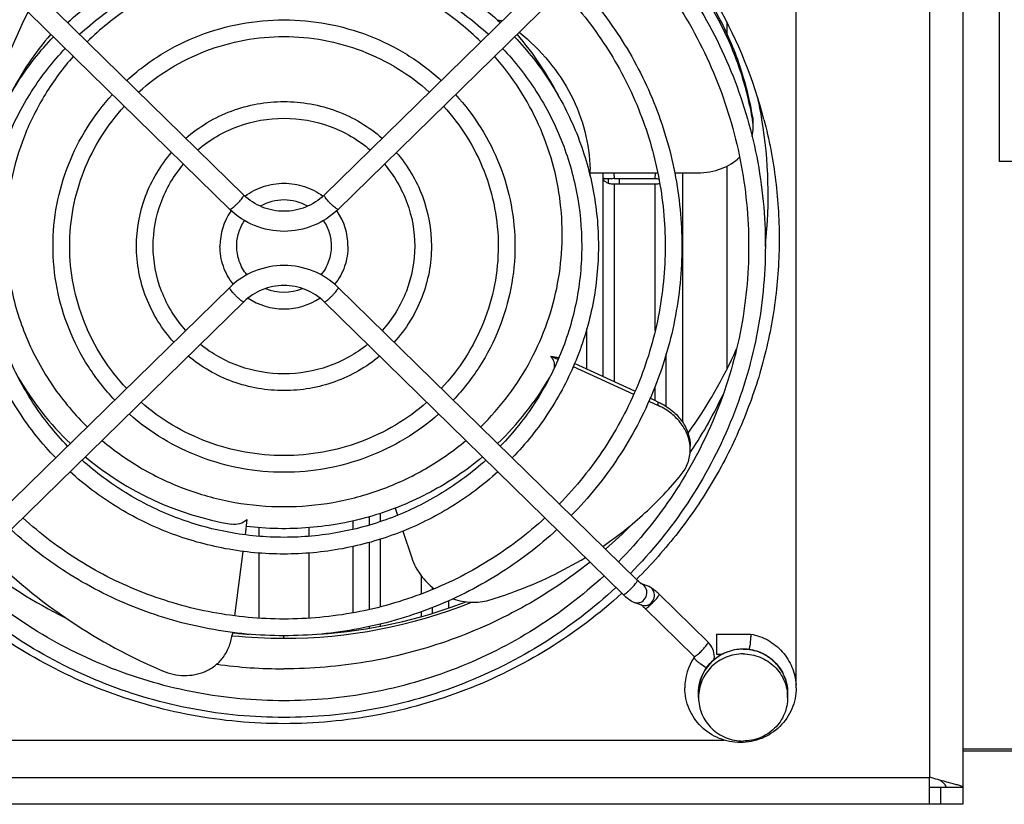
# Model space of a CAD drawing. Extents: x -1727 to 1181, y 8 to 1599.
# Tile 5 of 71: x -920 to -831, y 169 to 240. Entities that reach past the tile are written whole.
import ezdxf

# ---------------------------------------------------------------- set-up
doc = ezdxf.new("R2010")
doc.units = 0
doc.header["$LTSCALE"] = 65.395
doc.layers.get('0').update_dxf_attribs({"linetype": 'CONTINUOUS'})
doc.layers.add('3_ALL_AXES', color=7, linetype='CONTINUOUS')

msp = doc.modelspace()

# ---------------------------------------------------------------- linework, layer by layer
at = {"color": 6, "linetype": 'CONTINUOUS'}
for p, q in [((-831.881, 397.183), (-831.881, 227.183)), ((-720.381, 227.183), (-831.881, 227.183)), ((-739.631, 174.249), (-835.131, 174.249))]:
    msp.add_line(p, q, dxfattribs=at)
at = {"color": 9, "linetype": 'CONTINUOUS'}
for p, q in [((-838.131, 287.025), (-838.131, 171.912)), ((-856.35, 239.722), (-856.35, 238.701)), ((-854.011, 231.123), (-854.011, 230.811)), ((-856.35, 226.756), (-856.35, 208.516)), ((-867.495, 226.153), (-867.471, 225.658)), ((-867.471, 225.658), (-867.471, 207.867)), ((-866.971, 225.231), (-866.971, 225.628)), ((-866.501, 226.153), (-866.476, 225.643)), ((-866.501, 226.153), (-866.476, 225.643)), ((-865.976, 225.158), (-865.976, 225.643)), ((-862.787, 225.643), (-862.762, 226.153)), ((-860.331, 226.153), (-860.331, 203.79)), ((-866.476, 225.158), (-866.476, 207.409)), ((-862.787, 212.003), (-862.787, 225.158)), ((-899.737, 224.148), (-899.745, 224.168)), ((-892.525, 224.148), (-892.518, 224.168)), ((-901.01, 215.848), (-901.003, 215.869)), ((-891.252, 215.848), (-891.259, 215.869)), ((-868.932, 208.54), (-868.932, 212.143)), ((-861.791, 205.191), (-861.791, 209.916)), ((-862.787, 205.711), (-862.787, 206.99)), ((-862.503, 205.269), (-862.503, 205.581)), ((-887.476, 195.595), (-887.476, 194.85)), ((-889.932, 194.905), (-889.932, 194.161)), ((-888.471, 195.284), (-888.471, 194.541)), ((-898.35, 193.535), (-898.35, 194.312)), ((-893.912, 194.306), (-893.912, 193.535)), ((-888.471, 192.98), (-888.471, 186.963)), ((-887.476, 193.275), (-887.476, 187.189)), ((-898.35, 186.17), (-898.35, 192.029)), ((-893.912, 192.029), (-893.912, 186.17)), ((-889.932, 192.622), (-889.932, 186.657)), ((-883.787, 188.357), (-883.787, 189.976)), ((-864.382, 189.565), (-864.389, 189.586)), ((-882.791, 188.759), (-882.791, 188.951)), ((-881.331, 187.092), (-881.331, 187.749)), ((-862.423, 188.314), (-862.43, 188.335)), ((-883.787, 186.327), (-883.787, 186.767)), ((-882.791, 186.62), (-882.791, 187.131)), ((-889.932, 185.14), (-889.932, 185.054)), ((-888.471, 185.428), (-888.471, 185.281)), ((-887.476, 185.646), (-887.476, 185.463)), ((-858.019, 184.006), (-858.026, 184.027)), ((-859.274, 182.656), (-859.279, 182.638)), ((-739.631, 174.418), (-835.131, 174.418)), ((-838.131, 171.843), (-962.131, 171.843)), ((-837.131, 170.967), (-837.131, 169.467))]:
    msp.add_line(p, q, dxfattribs=at)
at = {"color": 3, "linetype": 'CONTINUOUS'}
for p, q in [((-835.131, 287.025), (-835.131, 170.967)), ((-838.131, 169.467), (-838.131, 171.912)), ((-838.111, 171.905), (-838.131, 171.912)), ((-835.131, 169.467), (-965.131, 169.467))]:
    msp.add_line(p, q, dxfattribs=at)
at = {"color": 7, "linetype": 'CONTINUOUS'}
for p, q in [((-850.131, 259.845), (-850.131, 180.236)), ((-899.745, 224.168), (-926.615, 250.451)), ((-865.648, 250.451), (-892.518, 224.168)), ((-901.003, 222.882), (-927.873, 249.165)), ((-864.389, 249.165), (-891.259, 222.882)), ((-868.631, 226.153), (-862.555, 226.153)), ((-861.018, 226.153), (-858.966, 226.153)), ((-901.003, 215.869), (-927.873, 189.586)), ((-864.389, 189.586), (-891.259, 215.869)), ((-899.745, 214.582), (-926.615, 188.299)), ((-865.648, 188.299), (-892.518, 214.582)), ((-872.153, 209.711), (-871.498, 209.409)), ((-870.134, 208.781), (-864.715, 206.287)), ((-864.601, 206.546), (-870.017, 209.039)), ((-863.353, 205.66), (-862.503, 205.269)), ((-862.503, 205.581), (-863.239, 205.919)), ((-886.136, 196.063), (-885.924, 195.425)), ((-899.453, 195.031), (-899.629, 193.663)), ((-885.448, 193.992), (-884.647, 191.579)), ((-899.822, 192.171), (-900.569, 186.384)), ((-863.402, 189.047), (-864.02, 189.264)), ((-863.997, 187.349), (-864.676, 187.586)), ((-858.026, 184.027), (-862.43, 188.335)), ((-859.285, 182.74), (-863.689, 187.048)), ((-900.761, 184.897), (-900.789, 184.681)), ((-900.75, 184.605), (-900.798, 184.612)), ((-900.75, 184.605), (-900.798, 184.61)), ((-857.275, 184.749), (-854.188, 184.749)), ((-857.275, 184.749), (-857.275, 182.949)), ((-859.263, 182.687), (-859.262, 182.692)), ((-857.275, 182.949), (-856.73, 182.949)), ((-935.683, 175.233), (-856.579, 175.233)), ((-835.131, 170.967), (-838.131, 170.967)), ((-835.131, 170.967), (-835.131, 169.467))]:
    msp.add_line(p, q, dxfattribs=at)
at = {"color": 2, "linetype": 'CONTINUOUS'}
for p, q in [((-866.476, 225.643), (-862.787, 225.643)), ((-866.476, 225.158), (-862.787, 225.158))]:
    msp.add_line(p, q, dxfattribs=at)
at = {"color": 7, "linetype": 'CONTINUOUS'}
for centre, radius, start, end in [((-894.86, 220.025), 43.256, 14.642, 43.8556), ((-883.335, 222.093), 40.288, 152.65525, 172.76558), ((-876.972, 238.123), 1.714, 75.87157, 77.98428), ((-894.372, 224.161), 41.742, 9.33471, 12.15645), ((-882.525, 226.139), 28.894, 9.30595, 9.91194), ((-857.362, 230.574), 3.396, 0.00667, 9.29736), ((-894.261, 224.178), 41.63, 353.85715, 9.3364), ((-857.407, 230.266), 3.441, 345.8848, 359.95096), ((-857.362, 230.262), 3.396, 0.00667, 9.29736), ((-883.56, 226.153), 14.929, 0.00017, 1.19529), ((-896.244, 227.747), 5.006, 225.63293, 225.85158), ((-896.018, 227.747), 5.006, 314.14842, 314.36707), ((-894.264, 224.178), 41.632, 353.66419, 353.85807), ((-894.836, 228.029), 43.161, 324.20065, 335.82773), ((-872.832, 208.832), 1.017, 350.20702, 351.90551), ((-896.663, 221.412), 27.029, 210.26522, 226.33453), ((-895.597, 221.41), 27.026, 313.66417, 329.71971), ((-894.893, 224.406), 42.306, 326.76235, 334.61913), ((-863.219, 201.296), 3.587, 3.95537, 4.98386), ((-863.184, 201.299), 3.552, 0.0049, 3.95928), ((-895.022, 224.488), 42.458, 326.47069, 326.76531), ((-896.206, 221.964), 27.746, 230.16564, 260.38748), ((-895.524, 224.917), 43.12, 310.99556, 315.28736), ((-896.406, 225.348), 43.665, 231.42301, 243.67647), ((-860.486, 193.576), 5.582, 225.63284, 225.83595), ((-896.121, 229.653), 45.283, 269.98698, 291.75255), ((-896.13, 229.804), 45.434, 264.16274, 269.99809), ((-859.337, 182.687), 1.875, 45.01558, 45.63282), ((-854.885, 179.342), 4.059, 89.95357, 123.55682), ((-876.7, 186.043), 22.551, 353.15783, 353.93896), ((-855.271, 179.921), 4.848, 145.87775, 179.9552), ((-855.248, 179.912), 4.872, 145.72099, 145.93875), ((-859.323, 182.692), 1.861, 352.60156, 359.99145), ((-896.128, 226.134), 44.505, 262.20021, 269.99634), ((-854.949, 179.924), 4.83, 0.01346, 3.17083)]:
    msp.add_arc(centre, radius, start, end, dxfattribs=at)
at = {"color": 9, "linetype": 'CONTINUOUS'}
for centre, radius, start, end in [((-896.789, 220.943), 26.891, 138.96129, 153.04216), ((-895.405, 220.989), 26.809, 26.3356, 41.0604), ((-895.567, 220.866), 24.487, 314.32172, 332.00193), ((-896.503, 221.044), 24.748, 225.19502, 225.64797), ((-864.348, 188.523), 0.808, 64.40654, 70.69656), ((-854.714, 179.483), 3.833, 0.01061, 7.66136)]:
    msp.add_arc(centre, radius, start, end, dxfattribs=at)
at = {"color": 2, "linetype": 'CONTINUOUS'}
msp.add_arc((-862.107, 239.423), 13.797, 267.17534, 268.57058, dxfattribs=at)
at = {"color": 7, "linetype": 'CONTINUOUS'}
for points, knots in [([(-854.062, 231.112), (-854.334, 232.672), (-855.142, 235.768), (-857.099, 240.18), (-859.769, 244.284), (-861.972, 246.73), (-863.167, 247.872)], [0, 0, 0, 0, 0.24511, 0.492765, 0.744077, 1, 1, 1, 1]), ([(-854.011, 231.123), (-854.268, 232.692), (-855.047, 235.81), (-856.972, 240.259), (-859.62, 244.402), (-861.814, 246.874), (-863.006, 248.029)], [0, 0, 0, 0, 0.245169, 0.492833, 0.744118, 1, 1, 1, 1]), ([(-876.615, 239.799), (-876.639, 239.804), (-876.739, 239.823), (-876.841, 239.834), (-876.918, 239.837)], [0, 0, 0, 0, 0.24229, 1, 1, 1, 1]), ([(-875.007, 238.777), (-874.032, 238), (-872.263, 236.279), (-870.245, 233.246), (-868.977, 229.933), (-868.658, 227.614), (-868.634, 226.464)], [0, 0, 0, 0, 0.261677, 0.513702, 0.758747, 1, 1, 1, 1]), ([(-853.009, 230.959), (-852.54, 229.155), (-851.837, 225.482), (-851.514, 219.886), (-851.927, 214.294), (-853.069, 208.801), (-854.921, 203.497), (-857.453, 198.469), (-860.622, 193.801), (-863.123, 190.982), (-864.459, 189.658)], [0, 0, 0, 0, 0.124703, 0.249321, 0.373944, 0.498664, 0.623566, 0.748722, 0.874189, 1, 1, 1, 1]), ([(-858.966, 226.153), (-858.239, 226.153), (-856.86, 226.391), (-855.658, 227.117), (-855.195, 227.555)], [0, 0, 0, 0, 0.532886, 1, 1, 1, 1]), ([(-892.532, 224.155), (-893.002, 223.698), (-894.141, 222.96), (-896.131, 222.579), (-898.121, 222.96), (-899.26, 223.698), (-899.731, 224.155)], [0, 0, 0, 0, 0.248998, 0.5, 0.751001, 1, 1, 1, 1]), ([(-891.259, 222.882), (-891.896, 222.259), (-893.436, 221.253), (-896.131, 220.732), (-898.827, 221.253), (-900.366, 222.259), (-901.003, 222.882)], [0, 0, 0, 0, 0.249438, 0.5, 0.750562, 1, 1, 1, 1]), ([(-891.259, 215.869), (-891.896, 216.492), (-893.436, 217.497), (-896.131, 218.018), (-898.827, 217.497), (-900.366, 216.492), (-901.003, 215.869)], [0, 0, 0, 0, 0.249438, 0.5, 0.750562, 1, 1, 1, 1]), ([(-892.518, 214.582), (-892.989, 215.043), (-894.132, 215.788), (-896.131, 216.173), (-898.131, 215.788), (-899.273, 215.043), (-899.745, 214.582)], [0, 0, 0, 0, 0.248988, 0.5, 0.751012, 1, 1, 1, 1]), ([(-871.825, 208.689), (-871.802, 208.852), (-871.842, 209.229), (-872.03, 209.553), (-872.153, 209.711)], [0, 0, 0, 0, 0.451457, 1, 1, 1, 1]), ([(-872.153, 209.711), (-872.013, 209.67), (-871.773, 209.611), (-871.524, 209.581), (-871.423, 209.59)], [0, 0, 0, 0, 0.591846, 1, 1, 1, 1]), ([(-862.503, 205.581), (-862.053, 205.374), (-861.238, 204.87), (-860.308, 203.868), (-859.756, 202.757), (-859.632, 201.98), (-859.632, 201.611)], [0, 0, 0, 0, 0.288082, 0.550304, 0.785247, 1, 1, 1, 1]), ([(-859.646, 201.608), (-859.676, 201.956), (-859.848, 202.679), (-860.421, 203.698), (-861.319, 204.612), (-862.084, 205.076), (-862.503, 205.269)], [0, 0, 0, 0, 0.216234, 0.452665, 0.714704, 1, 1, 1, 1]), ([(-860.432, 199.075), (-860.181, 199.384), (-859.772, 200.091), (-859.632, 200.898), (-859.632, 201.299)], [0, 0, 0, 0, 0.498168, 1, 1, 1, 1]), ([(-878.283, 200.657), (-879.732, 199.446), (-882.894, 197.316), (-888.188, 195.156), (-893.82, 194.11), (-897.647, 194.186), (-899.532, 194.416)], [0, 0, 0, 0, 0.249119, 0.49902, 0.749433, 1, 1, 1, 1]), ([(-867.494, 192.622), (-866.16, 193.531), (-863.64, 195.518), (-861.432, 197.848), (-860.432, 199.075)], [0, 0, 0, 0, 0.505026, 1, 1, 1, 1]), ([(-899.453, 195.031), (-899.634, 194.851), (-900.083, 194.583), (-900.6, 194.567), (-900.84, 194.608)], [0, 0, 0, 0, 0.512704, 1, 1, 1, 1]), ([(-922.795, 192.032), (-920.51, 189.774), (-915.56, 185.718), (-909.931, 182.671), (-907.032, 181.452)], [0, 0, 0, 0, 0.505386, 1, 1, 1, 1]), ([(-868.629, 191.212), (-870.552, 189.677), (-874.676, 186.925), (-881.47, 183.897), (-888.691, 182.044), (-893.653, 181.629), (-896.131, 181.629)], [0, 0, 0, 0, 0.249035, 0.498863, 0.749272, 1, 1, 1, 1]), ([(-884.647, 191.579), (-884.463, 191.028), (-883.912, 189.994), (-883.089, 189.168), (-882.637, 188.823)], [0, 0, 0, 0, 0.50513, 1, 1, 1, 1]), ([(-877.726, 187.797), (-876.954, 188.027), (-873.948, 189.022), (-871.066, 190.398), (-869.048, 191.623)], [0, 0, 0, 0, 0.254231, 1, 1, 1, 1]), ([(-864.143, 189.361), (-864.162, 189.376), (-864.241, 189.444), (-864.317, 189.516), (-864.375, 189.572)], [0, 0, 0, 0, 0.225809, 1, 1, 1, 1]), ([(-863.999, 189.25), (-863.987, 189.242), (-864.056, 189.288), (-864.081, 189.311), (-864.124, 189.344), (-864.143, 189.361)], [0, 0, 0, 0, 0.239551, 0.574923, 1, 1, 1, 1]), ([(-863.236, 188.975), (-863.249, 188.981), (-863.303, 189.009), (-863.359, 189.032), (-863.402, 189.047)], [0, 0, 0, 0, 0.240983, 1, 1, 1, 1]), ([(-862.891, 188.744), (-862.919, 188.766), (-863.029, 188.85), (-863.145, 188.927), (-863.236, 188.975)], [0, 0, 0, 0, 0.259671, 1, 1, 1, 1]), ([(-862.43, 188.335), (-862.469, 188.373), (-862.618, 188.515), (-862.772, 188.651), (-862.891, 188.744)], [0, 0, 0, 0, 0.265439, 1, 1, 1, 1]), ([(-896.131, 176.704), (-898.912, 176.704), (-904.482, 177.216), (-912.536, 179.495), (-920.017, 183.203), (-924.46, 186.554), (-926.496, 188.414)], [0, 0, 0, 0, 0.250858, 0.501339, 0.751129, 1, 1, 1, 1]), ([(-865.766, 188.414), (-867.803, 186.554), (-872.245, 183.203), (-879.726, 179.495), (-887.781, 177.216), (-893.351, 176.704), (-896.131, 176.704)], [0, 0, 0, 0, 0.248871, 0.498661, 0.749142, 1, 1, 1, 1]), ([(-880.938, 187.911), (-880.406, 187.727), (-879.324, 187.518), (-878.226, 187.649), (-877.726, 187.797)], [0, 0, 0, 0, 0.518755, 1, 1, 1, 1]), ([(-864.676, 187.586), (-864.852, 187.648), (-865.195, 187.876), (-865.493, 188.147), (-865.648, 188.299)], [0, 0, 0, 0, 0.462064, 1, 1, 1, 1]), ([(-863.689, 187.048), (-863.758, 187.116), (-863.878, 187.227), (-864.004, 187.332), (-864.059, 187.371)], [0, 0, 0, 0, 0.593561, 1, 1, 1, 1]), ([(-907.032, 181.452), (-906.424, 181.196), (-905.119, 180.896), (-903.456, 181.2), (-902.312, 181.875), (-901.572, 182.614), (-901.027, 183.569), (-900.838, 184.3), (-900.789, 184.681)], [0, 0, 0, 0, 0.242368, 0.47935, 0.600503, 0.726148, 0.858921, 1, 1, 1, 1]), ([(-857.462, 182.692), (-857.462, 182.935), (-857.56, 183.426), (-857.839, 183.841), (-858.012, 184.013)], [0, 0, 0, 0, 0.499573, 1, 1, 1, 1]), ([(-854.19, 184.629), (-854.194, 184.57), (-854.217, 184.247), (-854.247, 183.925), (-854.275, 183.662)], [0, 0, 0, 0, 0.183425, 1, 1, 1, 1]), ([(-854.187, 184.689), (-854.187, 184.685), (-854.188, 184.665), (-854.189, 184.645), (-854.19, 184.629)], [0, 0, 0, 0, 0.218967, 1, 1, 1, 1]), ([(-854.188, 184.749), (-853.648, 184.648), (-852.595, 184.269), (-851.292, 183.224), (-850.404, 181.817), (-850.156, 180.733), (-850.126, 180.191)], [0, 0, 0, 0, 0.251602, 0.502141, 0.75149, 1, 1, 1, 1]), ([(-854.188, 184.749), (-854.186, 184.749), (-854.187, 184.739), (-854.186, 184.734), (-854.186, 184.729)], [0, 0, 0, 0, 0.266378, 1, 1, 1, 1]), ([(-854.186, 184.729), (-854.186, 184.727), (-854.186, 184.713), (-854.187, 184.7), (-854.187, 184.689)], [0, 0, 0, 0, 0.199638, 1, 1, 1, 1]), ([(-854.881, 183.401), (-854.362, 183.401), (-853.314, 183.199), (-851.985, 182.331), (-851.091, 181.029), (-850.881, 179.994), (-850.881, 179.484)], [0, 0, 0, 0, 0.252318, 0.503257, 0.752305, 1, 1, 1, 1]), ([(-859.262, 182.692), (-859.262, 182.695), (-859.263, 182.707), (-859.268, 182.718), (-859.273, 182.726)], [0, 0, 0, 0, 0.215458, 1, 1, 1, 1]), ([(-858.881, 179.484), (-858.881, 180.115), (-858.557, 181.401), (-857.657, 182.372), (-857.128, 182.724)], [0, 0, 0, 0, 0.498051, 1, 1, 1, 1]), ([(-850.119, 179.925), (-850.119, 179.285), (-850.382, 177.988), (-851.499, 176.355), (-853.163, 175.267), (-855.119, 174.887), (-857.075, 175.267), (-858.739, 176.355), (-859.857, 177.988), (-860.119, 179.285), (-860.119, 179.925)], [0, 0, 0, 0, 0.124144, 0.248788, 0.374143, 0.500001, 0.625858, 0.751212, 0.875856, 1, 1, 1, 1]), ([(-836.631, 170.967), (-836.631, 171.021), (-836.665, 171.141), (-836.792, 171.303), (-836.98, 171.468), (-837.131, 171.575), (-837.214, 171.632)], [0, 0, 0, 0, 0.177707, 0.394406, 0.668032, 1, 1, 1, 1])]:
    msp.add_open_spline(points, degree=3, knots=knots, dxfattribs=at)
at = {"color": 9, "linetype": 'CONTINUOUS'}
for points, knots in [([(-878.449, 237.93), (-879.607, 239.063), (-882.157, 241.111), (-886.506, 243.383), (-891.225, 244.782), (-896.131, 245.255), (-901.038, 244.782), (-905.756, 243.383), (-910.105, 241.11), (-912.656, 239.063), (-913.814, 237.93)], [0, 0, 0, 0, 0.124398, 0.249279, 0.374539, 0.500002, 0.625464, 0.750724, 0.875608, 1, 1, 1, 1]), ([(-915.054, 236.624), (-915.986, 235.568), (-917.669, 233.295), (-919.562, 229.509), (-920.767, 225.461), (-921.087, 222.665), (-921.123, 221.267)], [0, 0, 0, 0, 0.251047, 0.501251, 0.75081, 1, 1, 1, 1]), ([(-873.946, 209.371), (-873.375, 210.446), (-872.395, 212.683), (-871.45, 216.217), (-871.052, 219.849), (-871.209, 223.5), (-871.919, 227.086), (-873.165, 230.53), (-874.918, 233.754), (-876.4, 235.708), (-877.209, 236.625)], [0, 0, 0, 0, 0.125102, 0.249942, 0.374639, 0.499307, 0.624072, 0.749048, 0.874329, 1, 1, 1, 1]), ([(-901.003, 222.882), (-900.989, 222.868), (-900.914, 222.893), (-900.816, 222.956), (-900.661, 223.074), (-900.485, 223.23), (-900.294, 223.414), (-900.066, 223.657), (-899.908, 223.844), (-899.823, 223.971)], [0, 0, 0, 0, 0.035907, 0.114923, 0.23458, 0.384704, 0.551634, 0.719968, 1, 1, 1, 1]), ([(-899.823, 223.971), (-899.8, 224.005), (-899.766, 224.06), (-899.737, 224.123), (-899.737, 224.148)], [0, 0, 0, 0, 0.631114, 1, 1, 1, 1]), ([(-892.44, 223.971), (-892.463, 224.005), (-892.497, 224.06), (-892.525, 224.123), (-892.525, 224.148)], [0, 0, 0, 0, 0.631114, 1, 1, 1, 1]), ([(-891.259, 222.882), (-891.273, 222.868), (-891.349, 222.893), (-891.446, 222.956), (-891.602, 223.074), (-891.778, 223.23), (-891.968, 223.414), (-892.197, 223.657), (-892.355, 223.844), (-892.44, 223.971)], [0, 0, 0, 0, 0.035907, 0.114923, 0.23458, 0.384704, 0.551634, 0.719968, 1, 1, 1, 1]), ([(-921.123, 221.267), (-921.166, 219.633), (-920.914, 216.344), (-919.537, 211.593), (-917.221, 207.207), (-915.113, 204.646), (-913.943, 203.485)], [0, 0, 0, 0, 0.249074, 0.498534, 0.748757, 1, 1, 1, 1]), ([(-900.925, 215.671), (-900.948, 215.705), (-900.982, 215.761), (-901.01, 215.823), (-901.01, 215.848)], [0, 0, 0, 0, 0.631114, 1, 1, 1, 1]), ([(-899.745, 214.582), (-899.759, 214.568), (-899.834, 214.593), (-899.931, 214.656), (-900.087, 214.774), (-900.263, 214.93), (-900.453, 215.114), (-900.682, 215.358), (-900.84, 215.544), (-900.925, 215.671)], [0, 0, 0, 0, 0.035907, 0.114923, 0.23458, 0.384704, 0.551634, 0.719968, 1, 1, 1, 1]), ([(-892.518, 214.582), (-892.504, 214.568), (-892.428, 214.593), (-892.331, 214.656), (-892.175, 214.774), (-891.999, 214.93), (-891.809, 215.114), (-891.581, 215.358), (-891.422, 215.544), (-891.337, 215.671)], [0, 0, 0, 0, 0.035907, 0.114923, 0.23458, 0.384704, 0.551634, 0.719968, 1, 1, 1, 1]), ([(-891.337, 215.671), (-891.314, 215.705), (-891.281, 215.761), (-891.252, 215.823), (-891.252, 215.848)], [0, 0, 0, 0, 0.631114, 1, 1, 1, 1]), ([(-912.469, 202.134), (-911.346, 201.185), (-908.92, 199.481), (-904.888, 197.601), (-900.58, 196.448), (-896.131, 196.06), (-891.683, 196.448), (-887.375, 197.601), (-883.343, 199.48), (-880.917, 201.185), (-879.794, 202.134)], [0, 0, 0, 0, 0.124483, 0.24939, 0.374611, 0.5, 0.625388, 0.75061, 0.875516, 1, 1, 1, 1]), ([(-865.648, 188.299), (-865.634, 188.285), (-865.558, 188.31), (-865.461, 188.373), (-865.305, 188.491), (-865.129, 188.647), (-864.939, 188.831), (-864.71, 189.075), (-864.552, 189.262), (-864.467, 189.388)], [0, 0, 0, 0, 0.035907, 0.114923, 0.23458, 0.384704, 0.551634, 0.719968, 1, 1, 1, 1]), ([(-864.467, 189.388), (-864.444, 189.422), (-864.411, 189.478), (-864.382, 189.541), (-864.382, 189.565)], [0, 0, 0, 0, 0.631114, 1, 1, 1, 1]), ([(-864.676, 187.586), (-864.587, 187.555), (-864.395, 187.524), (-864.012, 187.596), (-863.611, 187.928), (-863.456, 188.526), (-863.614, 188.916), (-863.742, 189.058)], [0, 0, 0, 0, 0.122514, 0.246438, 0.497166, 0.751595, 1, 1, 1, 1]), ([(-863.997, 187.349), (-863.908, 187.317), (-863.717, 187.286), (-863.334, 187.358), (-862.932, 187.691), (-862.778, 188.288), (-862.936, 188.678), (-863.063, 188.82)], [0, 0, 0, 0, 0.122514, 0.246438, 0.497166, 0.751595, 1, 1, 1, 1]), ([(-863.689, 187.048), (-863.675, 187.034), (-863.599, 187.059), (-863.502, 187.122), (-863.346, 187.24), (-863.17, 187.396), (-862.98, 187.58), (-862.751, 187.824), (-862.593, 188.011), (-862.508, 188.137)], [0, 0, 0, 0, 0.035907, 0.114923, 0.23458, 0.384704, 0.551634, 0.719968, 1, 1, 1, 1]), ([(-862.508, 188.137), (-862.485, 188.171), (-862.451, 188.227), (-862.423, 188.29), (-862.423, 188.314)], [0, 0, 0, 0, 0.631114, 1, 1, 1, 1]), ([(-859.206, 182.751), (-859.171, 182.767), (-859.091, 182.818), (-858.903, 182.962), (-858.643, 183.201), (-858.352, 183.508), (-858.174, 183.725), (-858.104, 183.829)], [0, 0, 0, 0, 0.07589, 0.182269, 0.458298, 0.756917, 1, 1, 1, 1]), ([(-854.881, 183.397), (-855.401, 183.397), (-856.449, 183.194), (-857.778, 182.327), (-858.671, 181.027), (-858.881, 179.993), (-858.881, 179.484)], [0, 0, 0, 0, 0.252561, 0.503608, 0.752556, 1, 1, 1, 1]), ([(-858.104, 183.829), (-858.081, 183.864), (-858.047, 183.919), (-858.019, 183.982), (-858.019, 184.006)], [0, 0, 0, 0, 0.631114, 1, 1, 1, 1]), ([(-850.915, 179.994), (-850.978, 180.458), (-851.279, 181.374), (-852.191, 182.493), (-853.444, 183.227), (-854.404, 183.397), (-854.881, 183.397)], [0, 0, 0, 0, 0.247501, 0.496629, 0.747658, 1, 1, 1, 1]), ([(-859.285, 182.74), (-859.278, 182.733), (-859.246, 182.732), (-859.222, 182.743), (-859.206, 182.751)], [0, 0, 0, 0, 0.358251, 1, 1, 1, 1]), ([(-859.279, 182.638), (-859.279, 182.635), (-859.278, 182.623), (-859.274, 182.611), (-859.27, 182.602)], [0, 0, 0, 0, 0.210918, 1, 1, 1, 1]), ([(-859.27, 182.602), (-859.267, 182.595), (-859.247, 182.558), (-859.22, 182.525), (-859.198, 182.499)], [0, 0, 0, 0, 0.196084, 1, 1, 1, 1]), ([(-859.198, 182.499), (-859.139, 182.433), (-858.989, 182.295), (-858.645, 182.028), (-858.351, 181.84), (-858.143, 181.736)], [0, 0, 0, 0, 0.203309, 0.46634, 1, 1, 1, 1])]:
    msp.add_open_spline(points, degree=3, knots=knots, dxfattribs=at)
at = {"color": 2, "linetype": 'CONTINUOUS'}
for points, knots in [([(-867.471, 225.658), (-867.443, 225.5), (-867.196, 225.295), (-866.829, 225.182), (-866.596, 225.158), (-866.476, 225.158)], [0, 0, 0, 0, 0.41075, 0.691567, 1, 1, 1, 1]), ([(-866.476, 225.643), (-866.597, 225.637), (-866.773, 225.63), (-866.998, 225.627), (-867.143, 225.627), (-867.266, 225.631), (-867.362, 225.636), (-867.427, 225.644), (-867.462, 225.651), (-867.471, 225.658)], [0, 0, 0, 0, 0.363204, 0.529072, 0.676765, 0.801276, 0.898438, 0.965154, 1, 1, 1, 1]), ([(-862.787, 225.158), (-862.752, 225.158), (-862.616, 225.162), (-862.48, 225.181), (-862.382, 225.205)], [0, 0, 0, 0, 0.254849, 1, 1, 1, 1])]:
    msp.add_open_spline(points, degree=3, knots=knots, dxfattribs=at)
at = {"color": 9, "linetype": 'CONTINUOUS'}
for points in [[(-863.742, 189.058), (-863.813, 189.138), (-863.902, 189.205), (-863.999, 189.251)], [(-863.063, 188.82), (-863.154, 188.922), (-863.274, 189.002), (-863.402, 189.047)]]:
    msp.add_open_spline(points, degree=3, dxfattribs=at)
at = {"color": 7, "linetype": 'CONTINUOUS'}
for points in [[(-859.273, 182.726), (-859.277, 182.731), (-859.28, 182.736), (-859.285, 182.74)], [(-859.274, 182.656), (-859.268, 182.665), (-859.264, 182.676), (-859.263, 182.687)]]:
    msp.add_open_spline(points, degree=3, dxfattribs=at)
at = {"color": 3, "linetype": 'CONTINUOUS'}
for points, knots in [([(-836.258, 171.375), (-836.396, 171.411), (-837.018, 171.573), (-837.637, 171.748), (-838.111, 171.905)], [0, 0, 0, 0, 0.222738, 1, 1, 1, 1]), ([(-835.131, 170.967), (-835.131, 171.005), (-835.206, 171.056), (-835.307, 171.102), (-835.502, 171.172), (-835.821, 171.261), (-836.1, 171.334), (-836.258, 171.375)], [0, 0, 0, 0, 0.093422, 0.17826, 0.290865, 0.596775, 1, 1, 1, 1])]:
    msp.add_open_spline(points, degree=3, knots=knots, dxfattribs=at)
at = {"layer": '3_ALL_AXES', "color": 7, "linetype": 'CONTINUOUS'}
for p, q in [((-868.631, 225.847), (-868.631, 226.153)), ((-858.881, 179.058), (-858.881, 179.484)), ((-850.881, 179.058), (-850.881, 179.484))]:
    msp.add_line(p, q, dxfattribs=at)
at = {"layer": '3_ALL_AXES', "color": 9, "linetype": 'CONTINUOUS'}
msp.add_line((-896.131, 184.37), (-896.131, 184.598), dxfattribs=at)
at = {"layer": '3_ALL_AXES', "color": 7, "linetype": 'CONTINUOUS'}
for centre, radius, start, end in [((-896.134, 219.388), 4.336, 89.96194, 119.37013), ((-896.128, 219.388), 4.336, 60.62918, 90.03807), ((-896.316, 219.579), 5.565, 145.73744, 179.9573), ((-896.267, 219.553), 5.62, 145.10799, 145.79968), ((-895.995, 219.553), 5.62, 34.24373, 34.89214), ((-895.947, 219.579), 5.565, 0.04241, 34.30621), ((-896.131, 219.796), 4.354, 247.7024, 292.29834), ((-896.135, 219.771), 5.829, 236.37581, 270.04047), ((-896.127, 219.771), 5.829, 269.95953, 303.62441), ((-896.113, 230.485), 45.853, 273.89993, 290.85102), ((-896.134, 230.601), 45.97, 264.21334, 266.09103)]:
    msp.add_arc(centre, radius, start, end, dxfattribs=at)
for points, knots in [([(-864.802, 248.76), (-862.919, 246.824), (-859.518, 242.59), (-855.734, 235.401), (-853.405, 227.64), (-852.881, 222.262), (-852.881, 219.583)], [0, 0, 0, 0, 0.251141, 0.501357, 0.750868, 1, 1, 1, 1]), ([(-865.875, 247.711), (-864.059, 245.844), (-860.78, 241.761), (-857.131, 234.83), (-854.886, 227.348), (-854.381, 222.166), (-854.381, 219.583)], [0, 0, 0, 0, 0.251228, 0.501461, 0.750935, 1, 1, 1, 1]), ([(-915.568, 239.647), (-914.271, 240.851), (-911.436, 243.021), (-906.649, 245.423), (-901.487, 246.9), (-897.914, 247.232), (-896.131, 247.232)], [0, 0, 0, 0, 0.248911, 0.498707, 0.749168, 1, 1, 1, 1]), ([(-896.131, 247.232), (-894.348, 247.232), (-890.776, 246.9), (-885.613, 245.423), (-880.826, 243.021), (-877.991, 240.851), (-876.694, 239.647)], [0, 0, 0, 0, 0.250832, 0.501293, 0.751089, 1, 1, 1, 1]), ([(-914.495, 238.597), (-913.268, 239.729), (-910.587, 241.771), (-906.065, 244.03), (-901.189, 245.42), (-897.815, 245.732), (-896.131, 245.732)], [0, 0, 0, 0, 0.248793, 0.498569, 0.749079, 1, 1, 1, 1]), ([(-896.131, 245.732), (-894.447, 245.732), (-891.073, 245.42), (-886.198, 244.03), (-881.675, 241.771), (-878.994, 239.729), (-877.767, 238.597)], [0, 0, 0, 0, 0.250921, 0.501431, 0.751207, 1, 1, 1, 1]), ([(-870.108, 243.571), (-868.57, 241.973), (-865.794, 238.485), (-862.708, 232.573), (-860.808, 226.198), (-860.381, 221.783), (-860.381, 219.583)], [0, 0, 0, 0, 0.25112, 0.501331, 0.750851, 1, 1, 1, 1]), ([(-871.18, 242.522), (-869.71, 240.993), (-867.056, 237.656), (-864.105, 232.002), (-862.289, 225.907), (-861.881, 221.686), (-861.881, 219.583)], [0, 0, 0, 0, 0.251224, 0.501455, 0.750931, 1, 1, 1, 1]), ([(-910.263, 234.457), (-909.313, 235.322), (-907.244, 236.878), (-903.762, 238.6), (-900.015, 239.658), (-897.424, 239.896), (-896.131, 239.896)], [0, 0, 0, 0, 0.248954, 0.498761, 0.749201, 1, 1, 1, 1]), ([(-896.131, 239.896), (-894.838, 239.896), (-892.247, 239.658), (-888.5, 238.6), (-885.018, 236.878), (-882.949, 235.322), (-882, 234.457)], [0, 0, 0, 0, 0.250799, 0.501239, 0.751046, 1, 1, 1, 1]), ([(-924.381, 219.583), (-924.381, 221.304), (-924.051, 224.756), (-922.581, 229.745), (-920.191, 234.379), (-918.041, 237.121), (-916.849, 238.38)], [0, 0, 0, 0, 0.249174, 0.498709, 0.748912, 1, 1, 1, 1]), ([(-909.189, 233.406), (-908.31, 234.199), (-906.395, 235.628), (-903.178, 237.207), (-899.717, 238.178), (-897.325, 238.396), (-896.131, 238.396)], [0, 0, 0, 0, 0.248798, 0.498578, 0.749083, 1, 1, 1, 1]), ([(-896.131, 238.396), (-894.937, 238.396), (-892.545, 238.178), (-889.085, 237.207), (-885.867, 235.628), (-883.953, 234.199), (-883.074, 233.406)], [0, 0, 0, 0, 0.250916, 0.501422, 0.751202, 1, 1, 1, 1]), ([(-875.414, 238.38), (-874.222, 237.121), (-872.071, 234.379), (-869.681, 229.745), (-868.212, 224.756), (-867.881, 221.303), (-867.881, 219.583)], [0, 0, 0, 0, 0.251088, 0.501291, 0.750826, 1, 1, 1, 1]), ([(-922.881, 219.583), (-922.881, 221.207), (-922.57, 224.465), (-921.184, 229.174), (-918.93, 233.55), (-916.901, 236.142), (-915.776, 237.331)], [0, 0, 0, 0, 0.249076, 0.498555, 0.748783, 1, 1, 1, 1]), ([(-876.487, 237.331), (-875.362, 236.142), (-873.333, 233.55), (-871.078, 229.174), (-869.693, 224.465), (-869.381, 221.207), (-869.381, 219.583)], [0, 0, 0, 0, 0.251217, 0.501445, 0.750924, 1, 1, 1, 1]), ([(-916.881, 219.583), (-916.881, 220.824), (-916.647, 223.314), (-915.607, 226.917), (-913.913, 230.273), (-912.387, 232.268), (-911.54, 233.188)], [0, 0, 0, 0, 0.249218, 0.498775, 0.748967, 1, 1, 1, 1]), ([(-880.722, 233.188), (-879.875, 232.268), (-878.349, 230.273), (-876.656, 226.917), (-875.615, 223.314), (-875.381, 220.824), (-875.381, 219.583)], [0, 0, 0, 0, 0.251033, 0.501225, 0.750782, 1, 1, 1, 1]), ([(-915.381, 219.583), (-915.381, 220.727), (-915.166, 223.022), (-914.209, 226.346), (-912.651, 229.444), (-911.247, 231.288), (-910.467, 232.138)], [0, 0, 0, 0, 0.249089, 0.498574, 0.748798, 1, 1, 1, 1]), ([(-904.954, 229.265), (-903.756, 230.312), (-900.947, 231.986), (-897.73, 232.56), (-896.131, 232.56)], [0, 0, 0, 0, 0.498849, 1, 1, 1, 1]), ([(-896.131, 232.56), (-894.532, 232.56), (-891.315, 231.986), (-888.507, 230.312), (-887.308, 229.265)], [0, 0, 0, 0, 0.501151, 1, 1, 1, 1]), ([(-881.795, 232.138), (-881.016, 231.288), (-879.611, 229.444), (-878.053, 226.346), (-877.096, 223.022), (-876.881, 220.727), (-876.881, 219.583)], [0, 0, 0, 0, 0.251202, 0.501426, 0.750911, 1, 1, 1, 1]), ([(-903.878, 228.212), (-902.82, 229.119), (-900.35, 230.565), (-897.533, 231.06), (-896.131, 231.06)], [0, 0, 0, 0, 0.498579, 1, 1, 1, 1]), ([(-896.131, 231.06), (-894.73, 231.06), (-891.913, 230.565), (-889.443, 229.119), (-888.385, 228.212)], [0, 0, 0, 0, 0.501421, 1, 1, 1, 1]), ([(-909.381, 219.583), (-909.381, 221.101), (-908.826, 224.167), (-907.224, 226.839), (-906.225, 227.99)], [0, 0, 0, 0, 0.49889, 1, 1, 1, 1]), ([(-886.037, 227.99), (-885.038, 226.839), (-883.436, 224.167), (-882.881, 221.101), (-882.881, 219.583)], [0, 0, 0, 0, 0.50111, 1, 1, 1, 1]), ([(-907.881, 219.583), (-907.881, 220.908), (-907.402, 223.586), (-906.017, 225.925), (-905.151, 226.938)], [0, 0, 0, 0, 0.498604, 1, 1, 1, 1]), ([(-887.111, 226.938), (-886.246, 225.925), (-884.861, 223.586), (-884.381, 220.908), (-884.381, 219.583)], [0, 0, 0, 0, 0.501397, 1, 1, 1, 1]), ([(-899.624, 224.064), (-899.128, 224.436), (-898.005, 225.023), (-896.754, 225.224), (-896.131, 225.224)], [0, 0, 0, 0, 0.499178, 1, 1, 1, 1]), ([(-896.131, 225.224), (-895.509, 225.224), (-894.258, 225.023), (-893.134, 224.436), (-892.638, 224.064)], [0, 0, 0, 0, 0.500823, 1, 1, 1, 1]), ([(-900.381, 219.583), (-900.381, 219.986), (-900.259, 220.798), (-899.901, 221.536), (-899.674, 221.871)], [0, 0, 0, 0, 0.498733, 1, 1, 1, 1]), ([(-892.589, 221.871), (-892.361, 221.536), (-892.004, 220.798), (-891.881, 219.986), (-891.881, 219.583)], [0, 0, 0, 0, 0.501268, 1, 1, 1, 1]), ([(-916.643, 200.571), (-917.866, 201.835), (-920.074, 204.597), (-922.53, 209.282), (-924.041, 214.337), (-924.381, 217.838), (-924.381, 219.583)], [0, 0, 0, 0, 0.251113, 0.501323, 0.750846, 1, 1, 1, 1]), ([(-915.57, 201.62), (-916.726, 202.815), (-918.812, 205.426), (-921.133, 209.853), (-922.56, 214.628), (-922.881, 217.935), (-922.881, 219.583)], [0, 0, 0, 0, 0.251246, 0.501482, 0.750948, 1, 1, 1, 1]), ([(-911.337, 205.761), (-912.214, 206.686), (-913.797, 208.702), (-915.556, 212.11), (-916.638, 215.779), (-916.881, 218.318), (-916.881, 219.583)], [0, 0, 0, 0, 0.251067, 0.501267, 0.75081, 1, 1, 1, 1]), ([(-910.264, 206.81), (-911.074, 207.666), (-912.535, 209.531), (-914.159, 212.68), (-915.157, 216.07), (-915.381, 218.415), (-915.381, 219.583)], [0, 0, 0, 0, 0.251245, 0.501478, 0.750946, 1, 1, 1, 1]), ([(-906.028, 210.954), (-907.086, 212.119), (-908.79, 214.85), (-909.381, 218.017), (-909.381, 219.583)], [0, 0, 0, 0, 0.501174, 1, 1, 1, 1]), ([(-904.955, 212.004), (-905.879, 213.031), (-907.365, 215.432), (-907.881, 218.21), (-907.881, 219.583)], [0, 0, 0, 0, 0.501489, 1, 1, 1, 1]), ([(-900.692, 216.148), (-901.071, 216.633), (-901.674, 217.733), (-901.881, 218.97), (-901.881, 219.583)], [0, 0, 0, 0, 0.500818, 1, 1, 1, 1]), ([(-899.454, 217.001), (-899.749, 217.362), (-900.219, 218.186), (-900.381, 219.121), (-900.381, 219.583)], [0, 0, 0, 0, 0.501632, 1, 1, 1, 1]), ([(-891.881, 219.583), (-891.881, 219.121), (-892.044, 218.186), (-892.514, 217.362), (-892.809, 217.001)], [0, 0, 0, 0, 0.498368, 1, 1, 1, 1]), ([(-890.381, 219.583), (-890.381, 218.97), (-890.589, 217.733), (-891.191, 216.633), (-891.57, 216.148)], [0, 0, 0, 0, 0.499181, 1, 1, 1, 1]), ([(-884.381, 219.583), (-884.381, 218.21), (-884.897, 215.432), (-886.384, 213.031), (-887.308, 212.004)], [0, 0, 0, 0, 0.498511, 1, 1, 1, 1]), ([(-882.881, 219.583), (-882.881, 218.017), (-883.473, 214.85), (-885.176, 212.119), (-886.235, 210.954)], [0, 0, 0, 0, 0.498826, 1, 1, 1, 1]), ([(-876.881, 219.583), (-876.881, 218.415), (-877.106, 216.07), (-878.104, 212.68), (-879.727, 209.531), (-881.188, 207.666), (-881.998, 206.81)], [0, 0, 0, 0, 0.249054, 0.498522, 0.748755, 1, 1, 1, 1]), ([(-875.381, 219.583), (-875.381, 218.318), (-875.624, 215.779), (-876.706, 212.11), (-878.465, 208.702), (-880.048, 206.686), (-880.926, 205.761)], [0, 0, 0, 0, 0.24919, 0.498733, 0.748933, 1, 1, 1, 1]), ([(-869.381, 219.583), (-869.381, 217.935), (-869.702, 214.628), (-871.13, 209.853), (-873.45, 205.426), (-875.536, 202.815), (-876.692, 201.62)], [0, 0, 0, 0, 0.249052, 0.498518, 0.748754, 1, 1, 1, 1]), ([(-867.881, 219.583), (-867.881, 217.838), (-868.221, 214.337), (-869.733, 209.282), (-872.189, 204.597), (-874.397, 201.835), (-875.62, 200.571)], [0, 0, 0, 0, 0.249154, 0.498677, 0.748887, 1, 1, 1, 1]), ([(-861.881, 219.583), (-861.881, 217.456), (-862.299, 213.186), (-864.156, 207.025), (-867.174, 201.321), (-869.886, 197.965), (-871.387, 196.431)], [0, 0, 0, 0, 0.24905, 0.498517, 0.748753, 1, 1, 1, 1]), ([(-860.381, 219.583), (-860.381, 217.359), (-860.818, 212.894), (-862.759, 206.454), (-865.913, 200.492), (-868.746, 196.984), (-870.315, 195.382)], [0, 0, 0, 0, 0.249132, 0.498644, 0.74886, 1, 1, 1, 1]), ([(-854.381, 219.583), (-854.381, 216.976), (-854.896, 211.744), (-857.183, 204.197), (-860.899, 197.216), (-864.236, 193.115), (-866.083, 191.243)], [0, 0, 0, 0, 0.24905, 0.498516, 0.748753, 1, 1, 1, 1]), ([(-852.881, 219.583), (-852.881, 216.879), (-853.415, 211.453), (-855.786, 203.626), (-859.637, 196.387), (-863.096, 192.135), (-865.01, 190.194)], [0, 0, 0, 0, 0.249118, 0.498622, 0.748842, 1, 1, 1, 1]), ([(-896.131, 208.106), (-897.483, 208.106), (-900.2, 208.567), (-902.605, 209.914), (-903.648, 210.762)], [0, 0, 0, 0, 0.501331, 1, 1, 1, 1]), ([(-888.614, 210.762), (-889.658, 209.914), (-892.063, 208.567), (-894.779, 208.106), (-896.131, 208.106)], [0, 0, 0, 0, 0.498669, 1, 1, 1, 1]), ([(-896.131, 206.606), (-897.681, 206.606), (-900.798, 207.145), (-903.543, 208.719), (-904.727, 209.708)], [0, 0, 0, 0, 0.501088, 1, 1, 1, 1]), ([(-887.535, 209.708), (-888.72, 208.719), (-891.465, 207.145), (-894.581, 206.606), (-896.131, 206.606)], [0, 0, 0, 0, 0.498912, 1, 1, 1, 1]), ([(-896.131, 200.77), (-897.3, 200.77), (-899.642, 200.979), (-903.035, 201.91), (-906.199, 203.426), (-908.093, 204.798), (-908.966, 205.562)], [0, 0, 0, 0, 0.250882, 0.50137, 0.75116, 1, 1, 1, 1]), ([(-883.297, 205.562), (-884.17, 204.798), (-886.063, 203.426), (-889.228, 201.91), (-892.621, 200.979), (-894.962, 200.77), (-896.131, 200.77)], [0, 0, 0, 0, 0.24884, 0.49863, 0.749118, 1, 1, 1, 1]), ([(-896.131, 199.27), (-897.399, 199.27), (-899.94, 199.499), (-903.62, 200.517), (-907.049, 202.175), (-909.098, 203.676), (-910.041, 204.51)], [0, 0, 0, 0, 0.250772, 0.501197, 0.751013, 1, 1, 1, 1]), ([(-882.222, 204.51), (-883.165, 203.676), (-885.213, 202.175), (-888.642, 200.517), (-892.322, 199.499), (-894.863, 199.27), (-896.131, 199.27)], [0, 0, 0, 0, 0.248987, 0.498803, 0.749228, 1, 1, 1, 1]), ([(-896.131, 193.434), (-897.79, 193.434), (-901.114, 193.737), (-905.922, 195.086), (-910.393, 197.281), (-913.053, 199.266), (-914.275, 200.369)], [0, 0, 0, 0, 0.250897, 0.501394, 0.751177, 1, 1, 1, 1]), ([(-877.987, 200.369), (-879.209, 199.266), (-881.869, 197.281), (-886.34, 195.086), (-891.149, 193.737), (-894.472, 193.434), (-896.131, 193.434)], [0, 0, 0, 0, 0.248823, 0.498606, 0.749103, 1, 1, 1, 1]), ([(-896.131, 191.934), (-897.889, 191.934), (-901.412, 192.257), (-906.507, 193.693), (-911.242, 196.031), (-914.057, 198.144), (-915.349, 199.318)], [0, 0, 0, 0, 0.250811, 0.501261, 0.751064, 1, 1, 1, 1]), ([(-876.913, 199.318), (-878.205, 198.144), (-881.02, 196.031), (-885.755, 193.693), (-890.851, 192.257), (-894.373, 191.934), (-896.131, 191.934)], [0, 0, 0, 0, 0.248936, 0.498739, 0.749189, 1, 1, 1, 1]), ([(-896.131, 186.098), (-898.28, 186.098), (-902.586, 186.495), (-908.809, 188.263), (-914.585, 191.138), (-918.012, 193.736), (-919.582, 195.178)], [0, 0, 0, 0, 0.250903, 0.501407, 0.751186, 1, 1, 1, 1]), ([(-872.681, 195.178), (-874.25, 193.736), (-877.677, 191.138), (-883.453, 188.263), (-889.677, 186.495), (-893.982, 186.098), (-896.131, 186.098)], [0, 0, 0, 0, 0.248814, 0.498593, 0.749097, 1, 1, 1, 1]), ([(-896.131, 184.598), (-898.38, 184.598), (-902.884, 185.015), (-909.394, 186.87), (-915.435, 189.888), (-919.016, 192.615), (-920.656, 194.128)], [0, 0, 0, 0, 0.250835, 0.501299, 0.751095, 1, 1, 1, 1]), ([(-871.607, 194.128), (-873.247, 192.615), (-876.828, 189.888), (-882.868, 186.87), (-889.379, 185.015), (-893.883, 184.598), (-896.131, 184.598)], [0, 0, 0, 0, 0.248905, 0.498701, 0.749165, 1, 1, 1, 1]), ([(-896.131, 178.762), (-898.77, 178.762), (-904.057, 179.253), (-911.696, 181.44), (-918.777, 184.996), (-922.97, 188.207), (-924.887, 189.988)], [0, 0, 0, 0, 0.250907, 0.501414, 0.751192, 1, 1, 1, 1]), ([(-867.375, 189.988), (-869.293, 188.207), (-873.485, 184.996), (-880.567, 181.44), (-888.205, 179.253), (-893.492, 178.762), (-896.131, 178.762)], [0, 0, 0, 0, 0.248808, 0.498586, 0.749093, 1, 1, 1, 1]), ([(-896.131, 177.262), (-898.869, 177.262), (-904.355, 177.773), (-912.281, 180.047), (-919.626, 183.746), (-923.973, 187.086), (-925.961, 188.938)], [0, 0, 0, 0, 0.25085, 0.501324, 0.751115, 1, 1, 1, 1]), ([(-866.302, 188.938), (-868.289, 187.086), (-872.636, 183.746), (-879.982, 180.047), (-887.907, 177.773), (-893.393, 177.262), (-896.131, 177.262)], [0, 0, 0, 0, 0.248885, 0.498676, 0.74915, 1, 1, 1, 1]), ([(-854.881, 182.97), (-855.401, 182.97), (-856.449, 182.768), (-857.778, 181.901), (-858.671, 180.6), (-858.881, 179.567), (-858.881, 179.058)], [0, 0, 0, 0, 0.252573, 0.503608, 0.752557, 1, 1, 1, 1]), ([(-854.881, 182.97), (-854.361, 182.97), (-853.314, 182.768), (-851.985, 181.901), (-851.091, 180.6), (-850.881, 179.567), (-850.881, 179.058)], [0, 0, 0, 0, 0.252573, 0.503608, 0.752557, 1, 1, 1, 1]), ([(-858.881, 179.058), (-858.881, 178.548), (-858.671, 177.515), (-857.778, 176.215), (-856.449, 175.347), (-855.401, 175.145), (-854.881, 175.145)], [0, 0, 0, 0, 0.247443, 0.496392, 0.747427, 1, 1, 1, 1]), ([(-850.881, 179.058), (-850.881, 178.548), (-851.091, 177.515), (-851.985, 176.215), (-853.314, 175.347), (-854.361, 175.145), (-854.881, 175.145)], [0, 0, 0, 0, 0.247443, 0.496392, 0.747427, 1, 1, 1, 1])]:
    msp.add_open_spline(points, degree=3, knots=knots, dxfattribs=at)

doc.saveas('drawing.dxf')
